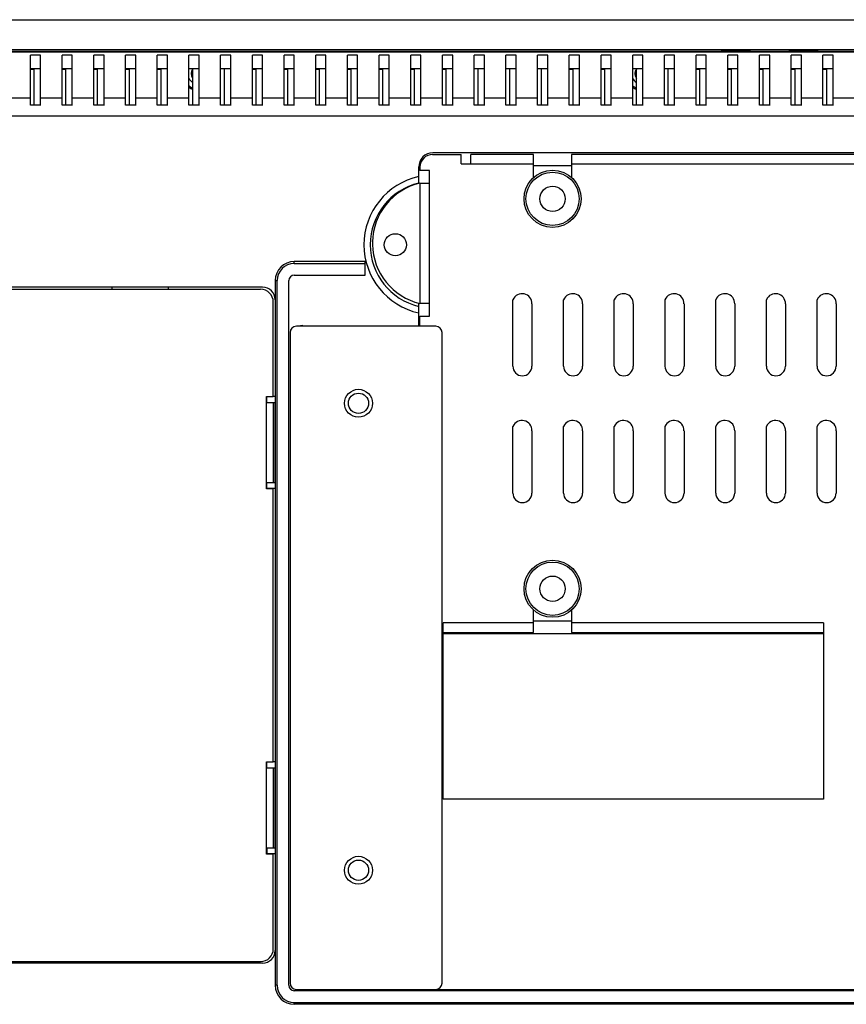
# Model space of a CAD drawing. Header units: inches. Extents: x 0 to 34, y 0 to 22.
# Tile 19 of 31: x 24.7 to 28.5, y 7.9 to 12.5. Entities that reach past the tile are written whole.
import ezdxf

# ---------------------------------------------------------------- set-up
doc = ezdxf.new("R2010")
doc.units = ezdxf.units.IN
doc.header["$LTSCALE"] = 1.87
doc.header["$MEASUREMENT"] = 0
doc.layers.get('0').update_dxf_attribs({"linetype": 'CONTINUOUS'})

msp = doc.modelspace()

# ---------------------------------------------------------------- linework, layer by layer
at = {"color": 7, "linetype": 'CONTINUOUS'}
for p, q in [((21.0849, 12.4947), (29.9727, 12.4947)), ((29.825, 12.3543), (21.2325, 12.3543)), ((27.9618, 12.3507), (27.9618, 12.3486)), ((28.0947, 12.3507), (27.9618, 12.3507)), ((27.9618, 12.3486), (28.0947, 12.3486)), ((28.0947, 12.3486), (28.0947, 12.3507)), ((28.2778, 12.3507), (28.2778, 12.3486)), ((28.4107, 12.3507), (28.2778, 12.3507)), ((28.2778, 12.3486), (28.4107, 12.3486)), ((28.4107, 12.3486), (28.4107, 12.3507)), ((24.7433, 12.2646), (24.7611, 12.2646)), ((24.891, 12.2646), (24.9087, 12.2646)), ((25.0386, 12.2646), (25.0563, 12.2646)), ((25.1863, 12.2646), (25.204, 12.2646)), ((25.3339, 12.2646), (25.3516, 12.2646)), ((25.7768, 12.2646), (25.7945, 12.2646)), ((25.9244, 12.2646), (25.9422, 12.2646)), ((26.0721, 12.2646), (26.0898, 12.2646)), ((26.2197, 12.2646), (26.2374, 12.2646)), ((26.3674, 12.2646), (26.3851, 12.2646)), ((26.515, 12.2646), (26.5327, 12.2646)), ((26.6626, 12.2646), (26.6803, 12.2646)), ((27.2532, 12.2646), (27.2709, 12.2646)), ((27.4008, 12.2646), (27.4185, 12.2646)), ((27.8437, 12.2646), (27.8615, 12.2646)), ((27.9914, 12.2646), (28.0091, 12.2646)), ((28.139, 12.2646), (28.1567, 12.2646)), ((28.2866, 12.2646), (28.3044, 12.2646)), ((28.4343, 12.2646), (28.452, 12.2646)), ((26.6166, 11.8669), (26.7494, 11.8669)), ((26.7494, 11.8226), (26.7494, 11.8669)), ((26.7937, 11.8226), (26.7937, 11.8669)), ((27.0861, 11.8669), (26.7937, 11.8669)), ((27.0861, 11.7589), (27.0861, 11.8669)), ((27.2632, 11.8669), (27.2632, 11.7596)), ((28.8902, 11.8669), (27.2632, 11.8669)), ((26.5575, 11.8078), (26.5575, 11.793)), ((26.6018, 11.793), (26.5575, 11.793)), ((26.6018, 11.1139), (26.6018, 11.793)), ((26.7494, 11.8226), (27.0861, 11.8226)), ((27.2632, 11.8226), (28.9345, 11.8226)), ((26.5575, 11.734), (26.5575, 11.173)), ((26.5575, 11.734), (26.6018, 11.734)), ((26.3361, 11.4595), (26.3361, 11.4474)), ((26.9901, 10.8806), (26.9901, 11.1907)), ((27.2263, 10.8806), (27.2263, 11.1907)), ((27.4625, 10.8806), (27.4625, 11.1907)), ((27.6988, 10.8806), (27.6988, 11.1907)), ((27.935, 10.8806), (27.935, 11.1907)), ((28.1712, 10.8806), (28.1712, 11.1907)), ((28.4074, 10.8806), (28.4074, 11.1907)), ((26.6018, 11.173), (26.5575, 11.173)), ((27.0787, 11.1707), (27.0787, 10.8806)), ((27.3149, 11.1707), (27.3149, 10.8806)), ((27.5511, 11.1707), (27.5511, 10.8806)), ((27.7873, 11.1707), (27.7873, 10.8806)), ((28.0236, 11.1707), (28.0236, 10.8806)), ((28.2598, 11.1707), (28.2598, 10.8806)), ((28.496, 11.1707), (28.496, 10.8806)), ((26.5575, 11.0696), (26.5575, 11.1139)), ((26.5575, 11.1139), (26.6018, 11.1139)), ((26.6313, 11.0667), (25.9817, 11.0667)), ((26.0113, 11.0696), (26.5575, 11.0696)), ((25.9522, 11.0371), (25.9522, 8.0076)), ((26.6609, 8.0076), (26.6609, 11.0371)), ((26.9901, 10.2901), (26.9901, 10.6001)), ((27.2263, 10.2901), (27.2263, 10.6001)), ((27.4625, 10.2901), (27.4625, 10.6001)), ((27.6988, 10.2901), (27.6988, 10.6001)), ((27.935, 10.2901), (27.935, 10.6001)), ((28.1712, 10.2901), (28.1712, 10.6001)), ((28.4074, 10.2901), (28.4074, 10.6001)), ((27.0787, 10.5801), (27.0787, 10.2901)), ((27.3149, 10.5801), (27.3149, 10.2901)), ((27.5511, 10.5801), (27.5511, 10.2901)), ((27.7873, 10.5801), (27.7873, 10.2901)), ((28.0236, 10.5801), (28.0236, 10.2901)), ((28.2598, 10.5801), (28.2598, 10.2901)), ((28.496, 10.5801), (28.496, 10.2901)), ((27.0861, 9.6405), (27.0861, 9.7459)), ((27.2632, 9.7453), (27.2632, 9.6405)), ((27.0861, 9.6848), (26.6653, 9.6848)), ((26.6653, 8.8639), (26.6653, 9.6848)), ((28.4369, 9.6848), (27.2632, 9.6848)), ((28.4369, 9.6848), (28.4369, 8.8639)), ((26.6653, 9.6405), (27.0861, 9.6405)), ((27.2632, 9.6405), (28.4369, 9.6405)), ((28.4369, 8.8639), (26.6653, 8.8639)), ((25.9817, 7.9781), (28.8607, 7.9781))]:
    msp.add_line(p, q, dxfattribs=at)
at = {"color": 6, "linetype": 'CONTINUOUS'}
for p, q in [((29.825, 12.347), (21.2325, 12.347)), ((21.2325, 12.3445), (29.825, 12.3445)), ((24.7433, 12.096), (24.7433, 12.3295)), ((24.7906, 12.3295), (24.7433, 12.3295)), ((24.7906, 12.0956), (24.7906, 12.3295)), ((24.891, 12.096), (24.891, 12.3295)), ((24.9382, 12.3295), (24.891, 12.3295)), ((24.9382, 12.0956), (24.9382, 12.3295)), ((25.0386, 12.096), (25.0386, 12.3295)), ((25.0859, 12.3295), (25.0386, 12.3295)), ((25.0859, 12.0956), (25.0859, 12.3295)), ((25.1863, 12.096), (25.1863, 12.3295)), ((25.2335, 12.3295), (25.1863, 12.3295)), ((25.2335, 12.0956), (25.2335, 12.3295)), ((25.3339, 12.096), (25.3339, 12.3295)), ((25.3811, 12.3295), (25.3339, 12.3295)), ((25.3811, 12.0956), (25.3811, 12.3295)), ((25.4815, 12.096), (25.4815, 12.3295)), ((25.5288, 12.3295), (25.4815, 12.3295)), ((25.5288, 12.0956), (25.5288, 12.3295)), ((25.6292, 12.096), (25.6292, 12.3295)), ((25.6764, 12.3295), (25.6292, 12.3295)), ((25.6764, 12.0956), (25.6764, 12.3295)), ((25.7768, 12.096), (25.7768, 12.3295)), ((25.824, 12.3295), (25.7768, 12.3295)), ((25.824, 12.0956), (25.824, 12.3295)), ((25.9244, 12.096), (25.9244, 12.3295)), ((25.9717, 12.3295), (25.9244, 12.3295)), ((25.9717, 12.0956), (25.9717, 12.3295)), ((26.0721, 12.096), (26.0721, 12.3295)), ((26.1193, 12.3295), (26.0721, 12.3295)), ((26.1193, 12.0956), (26.1193, 12.3295)), ((26.2197, 12.096), (26.2197, 12.3295)), ((26.267, 12.3295), (26.2197, 12.3295)), ((26.267, 12.0956), (26.267, 12.3295)), ((26.3674, 12.096), (26.3674, 12.3295)), ((26.4146, 12.3295), (26.3674, 12.3295)), ((26.4146, 12.0956), (26.4146, 12.3295)), ((26.515, 12.096), (26.515, 12.3295)), ((26.5622, 12.3295), (26.515, 12.3295)), ((26.5622, 12.0956), (26.5622, 12.3295)), ((26.6626, 12.096), (26.6626, 12.3295)), ((26.7099, 12.3295), (26.6626, 12.3295)), ((26.7099, 12.0956), (26.7099, 12.3295)), ((26.8103, 12.096), (26.8103, 12.3295)), ((26.8575, 12.3295), (26.8103, 12.3295)), ((26.8575, 12.0956), (26.8575, 12.3295)), ((26.9579, 12.096), (26.9579, 12.3295)), ((27.0052, 12.3295), (26.9579, 12.3295)), ((27.0052, 12.0956), (27.0052, 12.3295)), ((27.1055, 12.096), (27.1055, 12.3295)), ((27.1528, 12.3295), (27.1055, 12.3295)), ((27.1528, 12.0956), (27.1528, 12.3295)), ((27.2532, 12.096), (27.2532, 12.3295)), ((27.3004, 12.3295), (27.2532, 12.3295)), ((27.3004, 12.0956), (27.3004, 12.3295)), ((27.4008, 12.096), (27.4008, 12.3295)), ((27.4481, 12.3295), (27.4008, 12.3295)), ((27.4481, 12.0956), (27.4481, 12.3295)), ((27.5485, 12.096), (27.5485, 12.3295)), ((27.5957, 12.3295), (27.5485, 12.3295)), ((27.5957, 12.0956), (27.5957, 12.3295)), ((27.6961, 12.096), (27.6961, 12.3295)), ((27.7433, 12.3295), (27.6961, 12.3295)), ((27.7433, 12.0956), (27.7433, 12.3295)), ((27.8437, 12.096), (27.8437, 12.3295)), ((27.891, 12.3295), (27.8437, 12.3295)), ((27.891, 12.0956), (27.891, 12.3295)), ((27.9914, 12.096), (27.9914, 12.3295)), ((28.0386, 12.3295), (27.9914, 12.3295)), ((28.0386, 12.0956), (28.0386, 12.3295)), ((28.139, 12.096), (28.139, 12.3295)), ((28.1863, 12.3295), (28.139, 12.3295)), ((28.1863, 12.0956), (28.1863, 12.3295)), ((28.2866, 12.096), (28.2866, 12.3295)), ((28.3339, 12.3295), (28.2866, 12.3295)), ((28.3339, 12.0956), (28.3339, 12.3295)), ((28.4343, 12.096), (28.4343, 12.3295)), ((28.4815, 12.3295), (28.4343, 12.3295)), ((28.4815, 12.0956), (28.4815, 12.3295)), ((24.7433, 12.2679), (24.7906, 12.2679)), ((24.7611, 12.096), (24.7611, 12.2679)), ((24.891, 12.2679), (24.9382, 12.2679)), ((24.9087, 12.096), (24.9087, 12.2679)), ((25.0386, 12.2679), (25.0859, 12.2679)), ((25.0563, 12.096), (25.0563, 12.2679)), ((25.1863, 12.2679), (25.2335, 12.2679)), ((25.204, 12.096), (25.204, 12.2679)), ((25.3339, 12.2679), (25.3811, 12.2679)), ((25.3516, 12.096), (25.3516, 12.2679)), ((25.4815, 12.2679), (25.5288, 12.2679)), ((25.4992, 12.096), (25.4992, 12.2679)), ((25.6292, 12.2679), (25.6764, 12.2679)), ((25.6469, 12.096), (25.6469, 12.2679)), ((25.7768, 12.2679), (25.824, 12.2679)), ((25.7945, 12.096), (25.7945, 12.2679)), ((25.9244, 12.2679), (25.9717, 12.2679)), ((25.9422, 12.096), (25.9422, 12.2679)), ((26.0721, 12.2679), (26.1193, 12.2679)), ((26.0898, 12.096), (26.0898, 12.2679)), ((26.2197, 12.2679), (26.267, 12.2679)), ((26.2374, 12.096), (26.2374, 12.2679)), ((26.3674, 12.2679), (26.4146, 12.2679)), ((26.3851, 12.096), (26.3851, 12.2679)), ((26.515, 12.2679), (26.5622, 12.2679)), ((26.5327, 12.096), (26.5327, 12.2679)), ((26.6626, 12.2679), (26.7099, 12.2679)), ((26.6803, 12.096), (26.6803, 12.2679)), ((26.8103, 12.2679), (26.8575, 12.2679)), ((26.828, 12.096), (26.828, 12.2679)), ((26.9579, 12.2679), (27.0052, 12.2679)), ((26.9756, 12.096), (26.9756, 12.2679)), ((27.1055, 12.2679), (27.1528, 12.2679)), ((27.1233, 12.096), (27.1233, 12.2679)), ((27.2532, 12.2679), (27.3004, 12.2679)), ((27.2709, 12.096), (27.2709, 12.2679)), ((27.4008, 12.2679), (27.4481, 12.2679)), ((27.4185, 12.096), (27.4185, 12.2679)), ((27.5485, 12.2679), (27.5957, 12.2679)), ((27.5662, 12.096), (27.5662, 12.2679)), ((27.6961, 12.2679), (27.7433, 12.2679)), ((27.7138, 12.096), (27.7138, 12.2679)), ((27.8437, 12.2679), (27.891, 12.2679)), ((27.8615, 12.096), (27.8615, 12.2679)), ((27.9914, 12.2679), (28.0386, 12.2679)), ((28.0091, 12.096), (28.0091, 12.2679)), ((28.139, 12.2679), (28.1863, 12.2679)), ((28.1567, 12.096), (28.1567, 12.2679)), ((28.2866, 12.2679), (28.3339, 12.2679)), ((28.3044, 12.096), (28.3044, 12.2679)), ((28.4343, 12.2679), (28.4815, 12.2679)), ((28.452, 12.096), (28.452, 12.2679)), ((24.7433, 12.1295), (24.6429, 12.1295)), ((24.891, 12.1295), (24.7906, 12.1295)), ((25.0386, 12.1295), (24.9382, 12.1295)), ((25.1863, 12.1295), (25.0859, 12.1295)), ((25.3339, 12.1295), (25.2335, 12.1295)), ((25.4815, 12.1295), (25.3811, 12.1295)), ((25.6292, 12.1295), (25.5288, 12.1295)), ((25.7768, 12.1295), (25.6764, 12.1295)), ((25.9244, 12.1295), (25.824, 12.1295)), ((26.0721, 12.1295), (25.9717, 12.1295)), ((26.2197, 12.1295), (26.1193, 12.1295)), ((26.3674, 12.1295), (26.267, 12.1295)), ((26.515, 12.1295), (26.4146, 12.1295)), ((26.6626, 12.1295), (26.5622, 12.1295)), ((26.8103, 12.1295), (26.7099, 12.1295)), ((26.9579, 12.1295), (26.8575, 12.1295)), ((27.1055, 12.1295), (27.0052, 12.1295)), ((27.2532, 12.1295), (27.1528, 12.1295)), ((27.4008, 12.1295), (27.3004, 12.1295)), ((27.5485, 12.1295), (27.4481, 12.1295)), ((27.6961, 12.1295), (27.5957, 12.1295)), ((27.8437, 12.1295), (27.7433, 12.1295)), ((27.9914, 12.1295), (27.891, 12.1295)), ((28.139, 12.1295), (28.0386, 12.1295)), ((28.2866, 12.1295), (28.1863, 12.1295)), ((28.4343, 12.1295), (28.3339, 12.1295)), ((28.5819, 12.1295), (28.4815, 12.1295)), ((24.7906, 12.096), (24.7433, 12.096)), ((24.9382, 12.096), (24.891, 12.096)), ((25.0859, 12.096), (25.0386, 12.096)), ((25.2335, 12.096), (25.1863, 12.096)), ((25.3811, 12.096), (25.3339, 12.096)), ((25.5288, 12.096), (25.4815, 12.096)), ((25.6764, 12.096), (25.6292, 12.096)), ((25.824, 12.096), (25.7768, 12.096)), ((25.9717, 12.096), (25.9244, 12.096)), ((26.1193, 12.096), (26.0721, 12.096)), ((26.267, 12.096), (26.2197, 12.096)), ((26.4146, 12.096), (26.3674, 12.096)), ((26.5622, 12.096), (26.515, 12.096)), ((26.7099, 12.096), (26.6626, 12.096)), ((26.8575, 12.096), (26.8103, 12.096)), ((27.0052, 12.096), (26.9579, 12.096)), ((27.1528, 12.096), (27.1055, 12.096)), ((27.3004, 12.096), (27.2532, 12.096)), ((27.4481, 12.096), (27.4008, 12.096)), ((27.5957, 12.096), (27.5485, 12.096)), ((27.7433, 12.096), (27.6961, 12.096)), ((27.891, 12.096), (27.8437, 12.096)), ((28.0386, 12.096), (27.9914, 12.096)), ((28.1863, 12.096), (28.139, 12.096)), ((28.3339, 12.096), (28.2866, 12.096)), ((28.4815, 12.096), (28.4343, 12.096)), ((29.5298, 12.0446), (21.5278, 12.0446)), ((29.5109, 11.8742), (26.6172, 11.8742)), ((26.5522, 11.7335), (26.5522, 11.8093)), ((27.0861, 11.8152), (27.2632, 11.8152)), ((25.9717, 11.3591), (25.9717, 11.368)), ((26.3024, 11.368), (25.9717, 11.368)), ((25.9717, 11.3591), (26.3024, 11.3591)), ((26.3024, 11.3047), (26.3024, 11.368)), ((25.9717, 11.3047), (26.3024, 11.3047)), ((25.824, 11.2491), (22.6498, 11.2491)), ((25.8152, 11.2388), (22.6587, 11.2388)), ((25.1233, 11.2388), (25.1233, 11.2491)), ((25.3841, 11.2491), (25.3841, 11.2388)), ((25.8831, 11.2794), (25.8831, 7.9974)), ((25.8831, 11.2794), (25.892, 11.2794)), ((25.892, 7.9974), (25.892, 11.2794)), ((25.9464, 7.9974), (25.9464, 11.2794)), ((25.8742, 10.7401), (25.8742, 11.1798)), ((26.5522, 11.0696), (26.5522, 11.173)), ((25.8432, 10.309), (25.8432, 10.7401)), ((25.8432, 10.7401), (25.8742, 10.7401)), ((25.8447, 10.7106), (25.8447, 10.7401)), ((25.8742, 10.7416), (25.8831, 10.7416)), ((25.8742, 10.7106), (25.8432, 10.7106)), ((25.8742, 10.7106), (25.8742, 10.3385)), ((25.8757, 10.7106), (25.8757, 10.3385)), ((25.8831, 10.7106), (25.8757, 10.7106)), ((25.8432, 10.3385), (25.8742, 10.3385)), ((25.8447, 10.3105), (25.8447, 10.3385)), ((25.8757, 10.3385), (25.8831, 10.3385)), ((25.8742, 10.309), (25.8432, 10.309)), ((25.8831, 10.3105), (25.8447, 10.3105)), ((25.8742, 9.0387), (25.8742, 10.309)), ((27.2632, 9.6936), (27.0861, 9.6936)), ((28.4369, 9.6345), (26.6653, 9.6345)), ((25.8432, 9.0387), (25.8742, 9.0387)), ((25.8432, 8.6076), (25.8432, 9.0387)), ((25.8447, 9.0092), (25.8447, 9.0387)), ((25.8742, 9.0402), (25.8831, 9.0402)), ((25.8742, 9.0092), (25.8432, 9.0092)), ((25.8742, 9.0092), (25.8742, 8.6371)), ((25.8831, 9.0092), (25.8757, 9.0092)), ((25.8757, 9.0092), (25.8757, 8.6371)), ((25.8432, 8.6371), (25.8742, 8.6371)), ((25.8447, 8.6371), (25.8447, 8.609)), ((25.8757, 8.6371), (25.8831, 8.6371)), ((25.8742, 8.6076), (25.8432, 8.6076)), ((25.8742, 8.6091), (25.8447, 8.609)), ((25.8831, 8.6091), (25.8742, 8.6091)), ((25.8742, 8.1671), (25.8742, 8.6076)), ((25.824, 8.1006), (22.6498, 8.1006)), ((22.6587, 8.108), (25.8152, 8.108)), ((25.1233, 8.1006), (25.1233, 8.108)), ((25.3841, 8.108), (25.3841, 8.1006)), ((25.892, 7.9974), (25.8831, 7.9974)), ((28.8802, 7.9722), (25.9717, 7.9722)), ((25.9717, 7.9177), (28.8802, 7.9177)), ((25.9717, 7.9088), (25.9717, 7.9177)), ((28.8506, 7.9088), (25.9717, 7.9088))]:
    msp.add_line(p, q, dxfattribs=at)
at = {"color": 7, "linetype": 'CONTINUOUS'}
for centre, radius in [((27.1751, 11.6604), 0.1329), ((27.1751, 11.6604), 0.124), ((27.1751, 11.6604), 0.0591), ((26.4429, 11.4464), 0.0517), ((26.2711, 10.7082), 0.065), ((26.2711, 10.7082), 0.0472), ((27.1751, 9.8444), 0.1329), ((27.1751, 9.8444), 0.124), ((27.1751, 9.8444), 0.0591), ((26.2711, 8.5332), 0.065), ((26.2711, 8.5332), 0.0472)]:
    msp.add_circle(centre, radius, dxfattribs=at)
for centre, radius, start, end in [((25.5288, 12.2437), 0.0369, 144.9288, 215.0712), ((27.5957, 12.2437), 0.0369, 144.9288, 215.0712), ((25.5288, 12.2437), 0.0517, 203.4691, 234.386), ((27.5957, 12.2437), 0.0517, 202.4858, 234.386), ((25.5288, 12.2437), 0.0738, 229.4697, 246.0947), ((25.5288, 12.2437), 0.0795, 232.94, 247.8596), ((27.5957, 12.2437), 0.0738, 229.4697, 246.0947), ((27.5957, 12.2437), 0.0795, 232.94, 247.8596), ((26.6166, 11.8078), 0.0591, 90, 180), ((26.6244, 11.4535), 0.2884, 103.4034, 178.7954), ((26.6244, 11.4535), 0.2884, 181.2046, 256.5966), ((27.0326, 11.1726), 0.0461, 357.5454, 156.9845), ((27.2688, 11.1726), 0.0461, 357.5454, 156.9845), ((27.505, 11.1726), 0.0461, 357.5454, 156.9845), ((27.7412, 11.1726), 0.0461, 357.5454, 156.9845), ((27.9775, 11.1726), 0.0461, 357.5454, 156.9845), ((28.2137, 11.1726), 0.0461, 357.5454, 156.9845), ((28.4499, 11.1726), 0.0461, 357.5454, 156.9845), ((25.9817, 11.0371), 0.0295, 90, 180), ((26.0113, 11.0106), 0.0591, 90, 99.2607), ((26.6313, 11.0371), 0.0295, 0, 90), ((27.0344, 10.8806), 0.0443, 180, 360), ((27.2706, 10.8806), 0.0443, 180, 360), ((27.5068, 10.8806), 0.0443, 180, 360), ((27.743, 10.8806), 0.0443, 180, 360), ((27.9793, 10.8806), 0.0443, 180, 360), ((28.2155, 10.8806), 0.0443, 180, 360), ((28.4517, 10.8806), 0.0443, 180, 360), ((27.0326, 10.5821), 0.0461, 357.5454, 156.9845), ((27.2688, 10.5821), 0.0461, 357.5454, 156.9845), ((27.505, 10.5821), 0.0461, 357.5454, 156.9845), ((27.7412, 10.5821), 0.0461, 357.5454, 156.9845), ((27.9775, 10.5821), 0.0461, 357.5454, 156.9845), ((28.2137, 10.5821), 0.0461, 357.5454, 156.9845), ((28.4499, 10.5821), 0.0461, 357.5454, 156.9845), ((27.0344, 10.2901), 0.0443, 180, 0), ((27.2706, 10.2901), 0.0443, 180, 0), ((27.5068, 10.2901), 0.0443, 180, 0), ((27.743, 10.2901), 0.0443, 180, 0), ((27.9793, 10.2901), 0.0443, 180, 0), ((28.2155, 10.2901), 0.0443, 180, 0), ((28.4517, 10.2901), 0.0443, 180, 0), ((25.9817, 8.0076), 0.0295, 180, 270), ((26.6313, 8.0076), 0.0295, 270, 360)]:
    msp.add_arc(centre, radius, start, end, dxfattribs=at)
at = {"color": 6, "linetype": 'CONTINUOUS'}
for centre, radius, start, end in [((26.6172, 11.8093), 0.065, 90, 180), ((26.6213, 11.4464), 0.3248, 102.2822, 257.7178), ((26.6213, 11.4464), 0.2953, 103.5327, 256.4673), ((25.9717, 11.2794), 0.0886, 90, 180), ((25.9717, 11.2794), 0.0797, 90, 180), ((25.9717, 11.2794), 0.0252, 90, 180), ((25.8152, 11.1798), 0.0591, 0, 90), ((25.824, 11.1901), 0.0591, 0, 90), ((25.8152, 8.1671), 0.0591, 270, 360), ((25.824, 8.1597), 0.0591, 270, 0), ((25.9717, 7.9974), 0.0886, 180, 270), ((25.9717, 7.9974), 0.0797, 180, 270), ((25.9717, 7.9974), 0.0252, 180, 270)]:
    msp.add_arc(centre, radius, start, end, dxfattribs=at)

doc.saveas('drawing.dxf')
